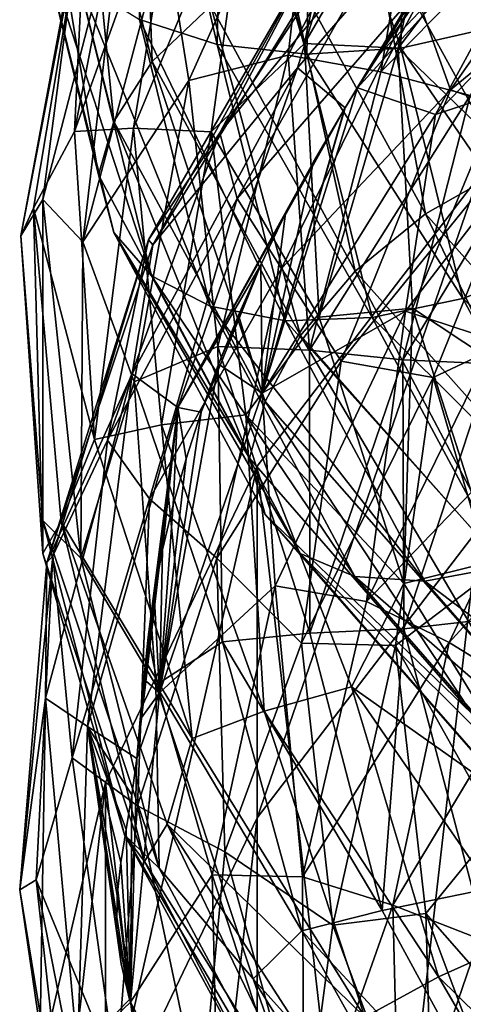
# Model space of a CAD drawing. Header units: metres. Extents: x -109 to 109, y -432 to 89.
# Tile 55 of 256: x -18.99 to -15.29, y -359.93 to -351.71. Entities that reach past the tile are written whole.
import ezdxf

# ---------------------------------------------------------------- set-up
doc = ezdxf.new("R2010")
doc.units = ezdxf.units.M
doc.layers.add('solid_506360_24502164', color=7, linetype='CONTINUOUS')

msp = doc.modelspace()

# ---------------------------------------------------------------- linework, layer by layer
at = {"layer": 'solid_506360_24502164'}
for points in [[(-17.986029, -349.240875, 902.001465), (-18.492762, -349.628967, 901.620483), (-17.885595, -352.056366, 904.063965)], [(-17.99128, -351.705841, 899.14093), (-17.945555, -349.264526, 896.770996), (-17.341105, -351.914246, 898.812317)], [(-17.3955, -351.591064, 904.389221), (-17.986029, -349.240875, 902.001465), (-17.885595, -352.056366, 904.063965)], [(-17.945555, -349.264526, 896.770996), (-17.297031, -349.562286, 896.526001), (-17.341105, -351.914246, 898.812317)], [(-18.492762, -349.628967, 901.620483), (-18.821243, -350.074524, 901.149109), (-18.203293, -352.555786, 903.624817)], [(-17.885595, -352.056366, 904.063965), (-18.492762, -349.628967, 901.620483), (-18.203293, -352.555786, 903.624817)], [(-17.341105, -351.914246, 898.812317), (-17.297031, -349.562286, 896.526001), (-16.59194, -351.993042, 898.624451)], [(-17.297031, -349.562286, 896.526001), (-16.549772, -349.747162, 896.431274), (-16.59194, -351.993042, 898.624451)], [(-16.613253, -351.903992, 895.174805), (-16.141872, -349.635712, 893.043091), (-17.072618, -350.277496, 893.4021)], [(-15.381553, -349.788666, 893.167542), (-16.141872, -349.635712, 893.043091), (-16.613253, -351.903992, 895.174805)], [(-15.559981, -349.698853, 886.945679), (-16.750061, -352.003113, 889.004517), (-16.499651, -349.806915, 887.561279)], [(-15.974084, -352.1427, 888.857849), (-16.750061, -352.003113, 889.004517), (-15.559981, -349.698853, 886.945679)], [(-14.798051, -349.946899, 886.886353), (-15.974084, -352.1427, 888.857849), (-15.559981, -349.698853, 886.945679)], [(-15.829363, -351.943298, 895.206482), (-15.381553, -349.788666, 893.167542), (-16.613253, -351.903992, 895.174805)], [(-16.59194, -351.993042, 898.624451), (-16.549772, -349.747162, 896.431274), (-15.809013, -351.945099, 898.583008)], [(-16.549772, -349.747162, 896.431274), (-15.768835, -349.812347, 896.484863), (-15.809013, -351.945099, 898.583008)], [(-15.829363, -351.943298, 895.206482), (-14.824292, -350.613068, 893.671997), (-15.381553, -349.788666, 893.167542)], [(-15.768835, -349.812347, 896.484863), (-15.020975, -349.752197, 896.68219), (-15.059249, -351.774689, 898.691406)], [(-16.499651, -349.806915, 887.561279), (-17.577309, -352.215607, 889.708252), (-17.774769, -350.966431, 889.310303)], [(-16.750061, -352.003113, 889.004517), (-17.577309, -352.215607, 889.708252), (-16.499651, -349.806915, 887.561279)], [(-14.687243, -349.810364, 880.002014), (-16.671871, -352.10968, 881.939758), (-16.364069, -351.118134, 881.967041)], [(-16.273827, -352.441833, 881.403687), (-16.671871, -352.10968, 881.939758), (-14.687243, -349.810364, 880.002014)], [(-16.171333, -352.276825, 881.283264), (-16.273827, -352.441833, 881.403687), (-14.687243, -349.810364, 880.002014)], [(-15.990303, -351.997345, 881.079651), (-16.171333, -352.276825, 881.283264), (-14.687243, -349.810364, 880.002014)], [(-15.670259, -351.535736, 880.744263), (-15.990303, -351.997345, 881.079651), (-14.687243, -349.810364, 880.002014)], [(-15.818936, -349.808075, 914.48468), (-15.988395, -350.286865, 913.915283), (-13.78648, -352.09906, 916.085388)], [(-13.608667, -351.590668, 916.640808), (-15.818936, -349.808075, 914.48468), (-13.78648, -352.09906, 916.085388)], [(-15.809013, -351.945099, 898.583008), (-15.768835, -349.812347, 896.484863), (-15.059249, -351.774689, 898.691406)], [(-14.114279, -350.252716, 887.124939), (-15.974084, -352.1427, 888.857849), (-14.798051, -349.946899, 886.886353)], [(-18.821243, -350.074524, 901.149109), (-18.942448, -350.499786, 900.586182), (-18.333073, -353.002319, 903.063354)], [(-18.203293, -352.555786, 903.624817), (-18.821243, -350.074524, 901.149109), (-18.333073, -353.002319, 903.063354)], [(-18.532835, -352.640656, 894.361572), (-18.039675, -350.084503, 892.019836), (-18.439623, -350.675385, 891.714172)], [(-17.637213, -350.141724, 892.777954), (-18.039675, -350.084503, 892.019836), (-18.532835, -352.640656, 894.361572)], [(-18.039274, -352.612488, 895.062073), (-17.637213, -350.141724, 892.777954), (-18.532835, -352.640656, 894.361572)], [(-17.072618, -350.277496, 893.4021), (-17.637213, -350.141724, 892.777954), (-18.039274, -352.612488, 895.062073)], [(-14.242609, -350.14444, 879.474426), (-16.171333, -352.276825, 881.283264), (-15.990303, -351.997345, 881.079651)], [(-14.242609, -350.14444, 879.474426), (-15.518972, -352.498413, 880.746582), (-16.171333, -352.276825, 881.283264)], [(-14.242609, -350.14444, 879.474426), (-15.990303, -351.997345, 881.079651), (-15.670259, -351.535736, 880.744263)], [(-15.394501, -352.291931, 885.97583), (-13.93295, -350.200439, 884.132751), (-15.682534, -351.481903, 885.051514)], [(-14.242609, -350.14444, 879.474426), (-13.535272, -350.428864, 878.978271), (-15.518972, -352.498413, 880.746582)], [(-13.284593, -350.554291, 884.400452), (-13.93295, -350.200439, 884.132751), (-15.394501, -352.291931, 885.97583)], [(-17.391216, -352.643616, 895.608887), (-17.072618, -350.277496, 893.4021), (-18.039274, -352.612488, 895.062073)], [(-16.613253, -351.903992, 895.174805), (-17.072618, -350.277496, 893.4021), (-17.391216, -352.643616, 895.608887)], [(-17.318819, -352.652008, 884.9328), (-15.763164, -350.27002, 882.892578), (-16.485878, -351.068512, 882.786133)], [(-15.842799, -350.842163, 884.039856), (-15.763164, -350.27002, 882.892578), (-17.318819, -352.652008, 884.9328)], [(-13.78648, -352.09906, 916.085388), (-15.988395, -350.286865, 913.915283), (-15.820654, -350.81131, 913.430542)], [(-14.114279, -350.252716, 887.124939), (-15.228832, -352.339417, 889.012207), (-15.974084, -352.1427, 888.857849)], [(-15.518972, -352.498413, 880.746582), (-13.535272, -350.428864, 878.978271), (-14.156947, -352.044617, 879.819397)], [(-18.333073, -353.002319, 903.063354), (-18.942448, -350.499786, 900.586182), (-18.823286, -350.984772, 900.092773)], [(-18.116173, -350.57373, 889.806152), (-18.798725, -353.209686, 892.166748), (-18.490747, -350.87442, 890.980713)], [(-18.463512, -353.562103, 891.624939), (-18.798725, -353.209686, 892.166748), (-18.116173, -350.57373, 889.806152)], [(-17.774769, -350.966431, 889.310303), (-18.463512, -353.562103, 891.624939), (-18.116173, -350.57373, 889.806152)], [(-15.829363, -351.943298, 895.206482), (-15.101902, -352.649963, 895.610229), (-14.824292, -350.613068, 893.671997)], [(-14.67416, -352.54184, 886.165466), (-13.284593, -350.554291, 884.400452), (-15.394501, -352.291931, 885.97583)], [(-18.439623, -350.675385, 891.714172), (-18.490747, -350.87442, 890.980713), (-18.982368, -353.513672, 893.359253)], [(-18.87495, -353.282379, 894.082214), (-18.439623, -350.675385, 891.714172), (-18.982368, -353.513672, 893.359253)], [(-18.532835, -352.640656, 894.361572), (-18.439623, -350.675385, 891.714172), (-18.87495, -353.282379, 894.082214)], [(-15.283202, -350.767487, 904.442078), (-16.040422, -350.923248, 904.581177), (-14.927444, -352.94812, 906.705688)], [(-18.798725, -353.209686, 892.166748), (-18.982368, -353.513672, 893.359253), (-18.490747, -350.87442, 890.980713)], [(-17.175991, -353.200684, 886.074402), (-15.842799, -350.842163, 884.039856), (-17.318819, -352.652008, 884.9328)], [(-15.682534, -351.481903, 885.051514), (-15.842799, -350.842163, 884.039856), (-17.175991, -353.200684, 886.074402)], [(-15.820654, -350.81131, 913.430542), (-15.546045, -351.144684, 912.81488), (-13.373905, -352.914337, 914.919739)], [(-13.610145, -352.609009, 915.574463), (-15.820654, -350.81131, 913.430542), (-13.373905, -352.914337, 914.919739)], [(-13.78648, -352.09906, 916.085388), (-15.820654, -350.81131, 913.430542), (-13.610145, -352.609009, 915.574463)], [(-16.040422, -350.923248, 904.581177), (-16.765572, -351.202728, 904.566956), (-15.602279, -353.328461, 906.777405)], [(-14.927444, -352.94812, 906.705688), (-16.040422, -350.923248, 904.581177), (-15.602279, -353.328461, 906.777405)], [(-18.823286, -350.984772, 900.092773), (-18.496561, -351.38562, 899.581909), (-17.889269, -353.845978, 901.993225)], [(-18.205269, -353.483398, 902.551514), (-18.823286, -350.984772, 900.092773), (-17.889269, -353.845978, 901.993225)], [(-18.333073, -353.002319, 903.063354), (-18.823286, -350.984772, 900.092773), (-18.205269, -353.483398, 902.551514)], [(-17.577309, -352.215607, 889.708252), (-18.463512, -353.562103, 891.624939), (-17.774769, -350.966431, 889.310303)], [(-17.915087, -353.546112, 884.88562), (-16.485878, -351.068512, 882.786133), (-17.87759, -353.587799, 884.045166)], [(-17.318819, -352.652008, 884.9328), (-16.485878, -351.068512, 882.786133), (-17.915087, -353.546112, 884.88562)], [(-16.485878, -351.068512, 882.786133), (-16.364069, -351.118134, 881.967041), (-17.87759, -353.587799, 884.045166)], [(-16.671871, -352.10968, 881.939758), (-17.87759, -353.587799, 884.045166), (-16.364069, -351.118134, 881.967041)], [(-16.765572, -351.202728, 904.566956), (-17.3955, -351.591064, 904.389221), (-16.188499, -353.806976, 906.671753)], [(-15.602279, -353.328461, 906.777405), (-16.765572, -351.202728, 904.566956), (-16.188499, -353.806976, 906.671753)], [(-15.546045, -351.144684, 912.81488), (-15.121367, -351.329376, 912.212097), (-13.008563, -353.050507, 914.260925)], [(-13.373905, -352.914337, 914.919739), (-15.546045, -351.144684, 912.81488), (-13.008563, -353.050507, 914.260925)], [(-18.496561, -351.38562, 899.581909), (-17.99128, -351.705841, 899.14093), (-17.400579, -354.101105, 901.484802)], [(-17.889269, -353.845978, 901.993225), (-18.496561, -351.38562, 899.581909), (-17.400579, -354.101105, 901.484802)], [(-16.805023, -353.784668, 887.052795), (-15.682534, -351.481903, 885.051514), (-17.175991, -353.200684, 886.074402)], [(-15.394501, -352.291931, 885.97583), (-15.682534, -351.481903, 885.051514), (-16.805023, -353.784668, 887.052795)], [(-17.3955, -351.591064, 904.389221), (-17.885595, -352.056366, 904.063965), (-16.644588, -354.34549, 906.399536)], [(-16.188499, -353.806976, 906.671753), (-17.3955, -351.591064, 904.389221), (-16.644588, -354.34549, 906.399536)], [(-17.99128, -351.705841, 899.14093), (-17.341105, -351.914246, 898.812317), (-16.771749, -354.22171, 901.073669)], [(-17.400579, -354.101105, 901.484802), (-17.99128, -351.705841, 899.14093), (-16.771749, -354.22171, 901.073669)], [(-15.809013, -351.945099, 898.583008), (-15.059249, -351.774689, 898.691406), (-14.564814, -353.758362, 900.679077)], [(-16.490803, -354.193268, 897.332458), (-16.613253, -351.903992, 895.174805), (-17.391216, -352.643616, 895.608887)], [(-17.341105, -351.914246, 898.812317), (-16.59194, -351.993042, 898.624451), (-16.047182, -354.19632, 900.793823)], [(-16.771749, -354.22171, 901.073669), (-17.341105, -351.914246, 898.812317), (-16.047182, -354.19632, 900.793823)], [(-15.829363, -351.943298, 895.206482), (-16.613253, -351.903992, 895.174805), (-16.490803, -354.193268, 897.332458)], [(-15.711467, -354.117767, 897.27002), (-15.829363, -351.943298, 895.206482), (-16.490803, -354.193268, 897.332458)], [(-15.711467, -354.117767, 897.27002), (-15.101902, -352.649963, 895.610229), (-15.829363, -351.943298, 895.206482)], [(-16.750061, -352.003113, 889.004517), (-17.337288, -354.436707, 891.172729), (-17.577309, -352.215607, 889.708252)], [(-16.572052, -354.468353, 890.938538), (-17.337288, -354.436707, 891.172729), (-16.750061, -352.003113, 889.004517)], [(-15.974084, -352.1427, 888.857849), (-16.572052, -354.468353, 890.938538), (-16.750061, -352.003113, 889.004517)], [(-16.59194, -351.993042, 898.624451), (-15.809013, -351.945099, 898.583008), (-15.289962, -354.03717, 900.65863)], [(-16.047182, -354.19632, 900.793823), (-16.59194, -351.993042, 898.624451), (-15.289962, -354.03717, 900.65863)], [(-15.289962, -354.03717, 900.65863), (-15.809013, -351.945099, 898.583008), (-14.564814, -353.758362, 900.679077)], [(-17.885595, -352.056366, 904.063965), (-18.203293, -352.555786, 903.624817), (-16.940241, -354.895996, 905.99115)], [(-16.644588, -354.34549, 906.399536), (-17.885595, -352.056366, 904.063965), (-16.940241, -354.895996, 905.99115)], [(-15.769916, -354.140991, 881.602356), (-14.156947, -352.044617, 879.819397), (-15.022067, -354.386749, 881.516785)], [(-15.518972, -352.498413, 880.746582), (-14.156947, -352.044617, 879.819397), (-15.769916, -354.140991, 881.602356)], [(-16.671871, -352.10968, 881.939758), (-18.050846, -354.665131, 884.073486), (-17.87759, -353.587799, 884.045166)], [(-17.670021, -354.946747, 883.487305), (-18.050846, -354.665131, 884.073486), (-16.671871, -352.10968, 881.939758)], [(-16.273827, -352.441833, 881.403687), (-17.670021, -354.946747, 883.487305), (-16.671871, -352.10968, 881.939758)], [(-15.228832, -352.339417, 889.012207), (-16.572052, -354.468353, 890.938538), (-15.974084, -352.1427, 888.857849)], [(-17.577309, -352.215607, 889.708252), (-18.035179, -354.733673, 891.949707), (-18.463512, -353.562103, 891.624939)], [(-17.337288, -354.436707, 891.172729), (-18.035179, -354.733673, 891.949707), (-17.577309, -352.215607, 889.708252)], [(-16.96464, -354.827759, 882.703613), (-16.273827, -352.441833, 881.403687), (-16.171333, -352.276825, 881.283264)], [(-16.96464, -354.827759, 882.703613), (-16.171333, -352.276825, 881.283264), (-15.518972, -352.498413, 880.746582)], [(-16.305922, -354.55954, 887.960144), (-15.394501, -352.291931, 885.97583), (-16.805023, -353.784668, 887.052795)], [(-15.228832, -352.339417, 889.012207), (-15.792796, -354.548859, 891.002747), (-16.572052, -354.468353, 890.938538)], [(-14.67416, -352.54184, 886.165466), (-15.394501, -352.291931, 885.97583), (-16.305922, -354.55954, 887.960144)], [(-14.5436, -352.486481, 889.376465), (-15.792796, -354.548859, 891.002747), (-15.228832, -352.339417, 889.012207)], [(-16.537891, -352.893005, 881.733215), (-17.670021, -354.946747, 883.487305), (-16.273827, -352.441833, 881.403687)], [(-16.96464, -354.827759, 882.703613), (-16.278915, -352.450165, 881.409729), (-16.273827, -352.441833, 881.403687)], [(-16.96464, -354.827759, 882.703613), (-16.537891, -352.893005, 881.733215), (-16.278915, -352.450165, 881.409729)], [(-16.96464, -354.827759, 882.703613), (-15.518972, -352.498413, 880.746582), (-15.769916, -354.140991, 881.602356)], [(-16.537891, -352.893005, 881.733215), (-16.273827, -352.441833, 881.403687), (-16.278915, -352.450165, 881.409729)], [(-14.5436, -352.486481, 889.376465), (-15.055226, -354.582275, 891.282104), (-15.792796, -354.548859, 891.002747)], [(-18.203293, -352.555786, 903.624817), (-18.333073, -353.002319, 903.063354), (-17.073021, -355.370087, 905.438171)], [(-16.940241, -354.895996, 905.99115), (-18.203293, -352.555786, 903.624817), (-17.073021, -355.370087, 905.438171)], [(-15.539458, -354.696716, 888.064636), (-14.67416, -352.54184, 886.165466), (-16.305922, -354.55954, 887.960144)], [(-15.539458, -354.696716, 888.064636), (-14.58972, -354.246948, 887.398193), (-14.67416, -352.54184, 886.165466)], [(-18.366114, -355.215881, 896.728394), (-18.532835, -352.640656, 894.361572), (-18.87495, -353.282379, 894.082214)], [(-18.039274, -352.612488, 895.062073), (-18.532835, -352.640656, 894.361572), (-18.366114, -355.215881, 896.728394)], [(-17.805359, -355.09082, 897.361755), (-18.039274, -352.612488, 895.062073), (-18.366114, -355.215881, 896.728394)], [(-18.258642, -355.21936, 887.120483), (-17.318819, -352.652008, 884.9328), (-17.915087, -353.546112, 884.88562)], [(-17.175991, -353.200684, 886.074402), (-17.318819, -352.652008, 884.9328), (-18.258642, -355.21936, 887.120483)], [(-17.391216, -352.643616, 895.608887), (-18.039274, -352.612488, 895.062073), (-17.805359, -355.09082, 897.361755)], [(-17.10257, -355.007477, 897.822754), (-17.391216, -352.643616, 895.608887), (-17.805359, -355.09082, 897.361755)], [(-16.490803, -354.193268, 897.332458), (-17.391216, -352.643616, 895.608887), (-17.10257, -355.007477, 897.822754)], [(-15.711467, -354.117767, 897.27002), (-14.852119, -354.684998, 897.554749), (-15.101902, -352.649963, 895.610229)], [(-16.537891, -352.893005, 881.733215), (-16.770212, -353.327026, 882.050598), (-17.670021, -354.946747, 883.487305)], [(-16.96464, -354.827759, 882.703613), (-16.770212, -353.327026, 882.050598), (-16.537891, -352.893005, 881.733215)], [(-17.073021, -355.370087, 905.438171), (-18.333073, -353.002319, 903.063354), (-18.205269, -353.483398, 902.551514)], [(-14.927444, -352.94812, 906.705688), (-15.602279, -353.328461, 906.777405), (-13.889713, -355.245392, 908.81488)], [(-15.162851, -353.024567, 876.89386), (-17.008738, -355.436401, 878.646118), (-15.162851, -371.551971, 890.354797)], [(-17.008738, -358.375336, 874.601074), (-17.008738, -355.436401, 878.646118), (-15.162851, -353.024567, 876.89386)], [(-17.008738, -358.375336, 874.601074), (-15.162851, -353.024567, 876.89386), (-15.162851, -355.963501, 872.848755)], [(-18.798725, -353.209686, 892.166748), (-18.798134, -355.891388, 894.573608), (-18.982368, -353.513672, 893.359253)], [(-18.479956, -356.205536, 893.986938), (-18.798134, -355.891388, 894.573608), (-18.798725, -353.209686, 892.166748)], [(-18.463512, -353.562103, 891.624939), (-18.479956, -356.205536, 893.986938), (-18.798725, -353.209686, 892.166748)], [(-17.906296, -355.710358, 888.231445), (-17.175991, -353.200684, 886.074402), (-18.258642, -355.21936, 887.120483)], [(-16.805023, -353.784668, 887.052795), (-17.175991, -353.200684, 886.074402), (-17.906296, -355.710358, 888.231445)], [(-18.87495, -353.282379, 894.082214), (-18.982368, -353.513672, 893.359253), (-18.7983, -356.167023, 895.758606)], [(-18.643625, -355.899445, 896.46814), (-18.87495, -353.282379, 894.082214), (-18.7983, -356.167023, 895.758606)], [(-18.366114, -355.215881, 896.728394), (-18.87495, -353.282379, 894.082214), (-18.643625, -355.899445, 896.46814)], [(-16.770212, -353.327026, 882.050598), (-16.978437, -353.753632, 882.36261), (-17.670021, -354.946747, 883.487305)], [(-16.96464, -354.827759, 882.703613), (-16.978437, -353.753632, 882.36261), (-16.770212, -353.327026, 882.050598)], [(-15.602279, -353.328461, 906.777405), (-16.188499, -353.806976, 906.671753), (-14.411588, -355.805969, 908.775208)], [(-13.889713, -355.245392, 908.81488), (-15.602279, -353.328461, 906.777405), (-14.411588, -355.805969, 908.775208)], [(-18.205269, -353.483398, 902.551514), (-17.889269, -353.845978, 901.993225), (-16.648006, -356.166595, 904.298462)], [(-16.942081, -355.84021, 904.901855), (-18.205269, -353.483398, 902.551514), (-16.648006, -356.166595, 904.298462)], [(-17.073021, -355.370087, 905.438171), (-18.205269, -353.483398, 902.551514), (-16.942081, -355.84021, 904.901855)], [(-18.798134, -355.891388, 894.573608), (-18.7983, -356.167023, 895.758606), (-18.982368, -353.513672, 893.359253)], [(-17.915087, -353.546112, 884.88562), (-17.87759, -353.587799, 884.045166), (-18.764603, -356.242371, 886.269409)], [(-18.713982, -356.18808, 887.116394), (-17.915087, -353.546112, 884.88562), (-18.764603, -356.242371, 886.269409)], [(-18.050846, -354.665131, 884.073486), (-18.764603, -356.242371, 886.269409), (-17.87759, -353.587799, 884.045166)], [(-18.258642, -355.21936, 887.120483), (-17.915087, -353.546112, 884.88562), (-18.713982, -356.18808, 887.116394)], [(-18.035179, -354.733673, 891.949707), (-18.479956, -356.205536, 893.986938), (-18.463512, -353.562103, 891.624939)], [(-16.978437, -353.753632, 882.36261), (-17.475361, -354.985931, 883.265808), (-17.670021, -354.946747, 883.487305)], [(-16.978437, -353.753632, 882.36261), (-17.33003, -354.585358, 882.971497), (-17.475361, -354.985931, 883.265808)], [(-16.978437, -353.753632, 882.36261), (-17.164698, -354.174194, 882.670105), (-17.33003, -354.585358, 882.971497)], [(-16.96464, -354.827759, 882.703613), (-17.164698, -354.174194, 882.670105), (-16.978437, -353.753632, 882.36261)], [(-17.344479, -356.207214, 889.153076), (-16.805023, -353.784668, 887.052795), (-17.906296, -355.710358, 888.231445)], [(-16.305922, -354.55954, 887.960144), (-16.805023, -353.784668, 887.052795), (-17.344479, -356.207214, 889.153076)], [(-16.188499, -353.806976, 906.671753), (-16.644588, -354.34549, 906.399536), (-14.817616, -356.411102, 908.551636)], [(-14.411588, -355.805969, 908.775208), (-16.188499, -353.806976, 906.671753), (-14.817616, -356.411102, 908.551636)], [(-15.289962, -354.03717, 900.65863), (-14.564814, -353.758362, 900.679077), (-13.554222, -355.627594, 902.581238)], [(-17.889269, -353.845978, 901.993225), (-17.400579, -354.101105, 901.484802), (-16.193226, -356.360138, 903.726013)], [(-16.648006, -356.166595, 904.298462), (-17.889269, -353.845978, 901.993225), (-16.193226, -356.360138, 903.726013)], [(-16.047182, -354.19632, 900.793823), (-15.289962, -354.03717, 900.65863), (-14.229055, -356.009094, 902.64447)], [(-14.229055, -356.009094, 902.64447), (-15.289962, -354.03717, 900.65863), (-13.554222, -355.627594, 902.581238)], [(-17.400579, -354.101105, 901.484802), (-16.771749, -354.22171, 901.073669), (-15.608027, -356.397644, 903.236328)], [(-16.193226, -356.360138, 903.726013), (-17.400579, -354.101105, 901.484802), (-15.608027, -356.397644, 903.236328)], [(-16.96464, -354.827759, 882.703613), (-15.769916, -354.140991, 881.602356), (-16.857864, -356.437622, 883.530823)], [(-16.857864, -356.437622, 883.530823), (-15.769916, -354.140991, 881.602356), (-16.094376, -356.568665, 883.361572)], [(-15.711467, -354.117767, 897.27002), (-16.490803, -354.193268, 897.332458), (-15.78243, -356.417572, 899.445557)], [(-15.769916, -354.140991, 881.602356), (-15.022067, -354.386749, 881.516785), (-16.094376, -356.568665, 883.361572)], [(-15.035455, -356.230164, 899.290894), (-15.711467, -354.117767, 897.27002), (-15.78243, -356.417572, 899.445557)], [(-15.035455, -356.230164, 899.290894), (-14.852119, -354.684998, 897.554749), (-15.711467, -354.117767, 897.27002)], [(-16.96464, -354.827759, 882.703613), (-17.33003, -354.585358, 882.971497), (-17.164698, -354.174194, 882.670105)], [(-15.78243, -356.417572, 899.445557), (-16.490803, -354.193268, 897.332458), (-17.10257, -355.007477, 897.822754)], [(-16.771749, -354.22171, 901.073669), (-16.047182, -354.19632, 900.793823), (-14.933736, -356.273529, 902.868958)], [(-15.608027, -356.397644, 903.236328), (-16.771749, -354.22171, 901.073669), (-14.933736, -356.273529, 902.868958)], [(-14.933736, -356.273529, 902.868958), (-16.047182, -354.19632, 900.793823), (-14.229055, -356.009094, 902.64447)], [(-15.539458, -354.696716, 888.064636), (-15.06044, -356.333435, 889.244385), (-14.58972, -354.246948, 887.398193)], [(-16.644588, -354.34549, 906.399536), (-16.940241, -354.895996, 905.99115), (-15.080817, -357.008148, 908.171448)], [(-14.817616, -356.411102, 908.551636), (-16.644588, -354.34549, 906.399536), (-15.080817, -357.008148, 908.171448)], [(-16.094376, -356.568665, 883.361572), (-15.022067, -354.386749, 881.516785), (-14.419679, -354.821808, 881.836365)], [(-17.337288, -354.436707, 891.172729), (-17.297585, -356.906708, 893.378418), (-18.035179, -354.733673, 891.949707)], [(-16.568066, -356.834167, 893.059204), (-17.297585, -356.906708, 893.378418), (-17.337288, -354.436707, 891.172729)], [(-16.572052, -354.468353, 890.938538), (-16.568066, -356.834167, 893.059204), (-17.337288, -354.436707, 891.172729)], [(-15.792796, -354.548859, 891.002747), (-16.568066, -356.834167, 893.059204), (-16.572052, -354.468353, 890.938538)], [(-16.638178, -356.916443, 890.020508), (-16.305922, -354.55954, 887.960144), (-17.344479, -356.207214, 889.153076)], [(-15.539458, -354.696716, 888.064636), (-16.305922, -354.55954, 887.960144), (-16.638178, -356.916443, 890.020508)], [(-15.792796, -354.548859, 891.002747), (-15.783541, -356.795685, 893.030701), (-16.568066, -356.834167, 893.059204)], [(-15.055226, -354.582275, 891.282104), (-15.783541, -356.795685, 893.030701), (-15.792796, -354.548859, 891.002747)], [(-17.82423, -357.330841, 884.786926), (-17.475361, -354.985931, 883.265808), (-17.33003, -354.585358, 882.971497)], [(-17.82423, -357.330841, 884.786926), (-17.33003, -354.585358, 882.971497), (-16.96464, -354.827759, 882.703613)], [(-15.055226, -354.582275, 891.282104), (-15.022318, -356.709839, 893.220459), (-15.783541, -356.795685, 893.030701)], [(-18.050846, -354.665131, 884.073486), (-18.775726, -357.377747, 886.331726), (-18.764603, -356.242371, 886.269409)], [(-18.424892, -357.613281, 885.697693), (-18.775726, -357.377747, 886.331726), (-18.050846, -354.665131, 884.073486)], [(-18.035179, -354.733673, 891.949707), (-17.852646, -357.267487, 894.212769), (-18.479956, -356.205536, 893.986938)], [(-17.670021, -354.946747, 883.487305), (-18.424892, -357.613281, 885.697693), (-18.050846, -354.665131, 884.073486)], [(-17.297585, -356.906708, 893.378418), (-17.852646, -357.267487, 894.212769), (-18.035179, -354.733673, 891.949707)], [(-15.852908, -356.936188, 890.03595), (-15.539458, -354.696716, 888.064636), (-16.638178, -356.916443, 890.020508)], [(-15.852908, -356.936188, 890.03595), (-15.06044, -356.333435, 889.244385), (-15.539458, -354.696716, 888.064636)], [(-16.094376, -356.568665, 883.361572), (-14.419679, -354.821808, 881.836365), (-15.404766, -356.909973, 883.613281)], [(-15.404766, -356.909973, 883.613281), (-14.419679, -354.821808, 881.836365), (-13.9265, -355.287933, 882.432739)], [(-17.82423, -357.330841, 884.786926), (-16.96464, -354.827759, 882.703613), (-16.857864, -356.437622, 883.530823)], [(-16.940241, -354.895996, 905.99115), (-17.073021, -355.370087, 905.438171), (-15.212338, -357.508545, 907.627197)], [(-15.080817, -357.008148, 908.171448), (-16.940241, -354.895996, 905.99115), (-15.212338, -357.508545, 907.627197)], [(-18.013386, -357.8797, 885.329529), (-18.424892, -357.613281, 885.697693), (-17.670021, -354.946747, 883.487305)], [(-17.98354, -357.555634, 885.08905), (-18.013386, -357.8797, 885.329529), (-17.670021, -354.946747, 883.487305)], [(-17.953892, -357.217712, 884.850952), (-17.98354, -357.555634, 885.08905), (-17.670021, -354.946747, 883.487305)], [(-17.917665, -356.867218, 884.610413), (-17.953892, -357.217712, 884.850952), (-17.670021, -354.946747, 883.487305)], [(-17.868286, -356.505951, 884.362732), (-17.917665, -356.867218, 884.610413), (-17.670021, -354.946747, 883.487305)], [(-17.799461, -356.136261, 884.103271), (-17.868286, -356.505951, 884.362732), (-17.670021, -354.946747, 883.487305)], [(-17.82423, -357.330841, 884.786926), (-17.601629, -355.377167, 883.552673), (-17.475361, -354.985931, 883.265808)], [(-17.70952, -355.760193, 883.831848), (-17.799461, -356.136261, 884.103271), (-17.670021, -354.946747, 883.487305)], [(-17.601629, -355.377167, 883.552673), (-17.70952, -355.760193, 883.831848), (-17.670021, -354.946747, 883.487305)], [(-17.475361, -354.985931, 883.265808), (-17.601629, -355.377167, 883.552673), (-17.670021, -354.946747, 883.487305)], [(-17.10257, -355.007477, 897.822754), (-17.805359, -355.09082, 897.361755), (-16.948153, -357.485168, 899.602173)], [(-16.220844, -357.282257, 899.972473), (-17.10257, -355.007477, 897.822754), (-16.948153, -357.485168, 899.602173)], [(-15.78243, -356.417572, 899.445557), (-17.10257, -355.007477, 897.822754), (-16.220844, -357.282257, 899.972473)], [(-17.805359, -355.09082, 897.361755), (-18.366114, -355.215881, 896.728394), (-17.549673, -357.714355, 899.042664)], [(-16.948153, -357.485168, 899.602173), (-17.805359, -355.09082, 897.361755), (-17.549673, -357.714355, 899.042664)], [(-18.552126, -357.874878, 889.383667), (-18.258642, -355.21936, 887.120483), (-18.713982, -356.18808, 887.116394)], [(-17.549673, -357.714355, 899.042664), (-18.366114, -355.215881, 896.728394), (-18.643625, -355.899445, 896.46814)], [(-17.906296, -355.710358, 888.231445), (-18.258642, -355.21936, 887.120483), (-18.552126, -357.874878, 889.383667)], [(-15.404766, -356.909973, 883.613281), (-13.9265, -355.287933, 882.432739), (-14.787318, -357.292572, 884.148804)], [(-17.82423, -357.330841, 884.786926), (-17.70952, -355.760193, 883.831848), (-17.601629, -355.377167, 883.552673)], [(-15.212338, -357.508545, 907.627197), (-17.073021, -355.370087, 905.438171), (-16.942081, -355.84021, 904.901855)], [(-17.008738, -355.436401, 878.646118), (-18.275421, -358.081665, 880.568054), (-17.008738, -369.140137, 888.602478)], [(-18.275421, -361.020599, 876.522949), (-18.275421, -358.081665, 880.568054), (-17.008738, -355.436401, 878.646118)], [(-18.275421, -361.020599, 876.522949), (-17.008738, -355.436401, 878.646118), (-17.008738, -358.375336, 874.601074)], [(-17.008738, -355.436401, 878.646118), (-17.008738, -369.140137, 888.602478), (-15.162851, -371.551971, 890.354797)], [(-18.007431, -358.277557, 890.440979), (-17.906296, -355.710358, 888.231445), (-18.552126, -357.874878, 889.383667)], [(-17.344479, -356.207214, 889.153076), (-17.906296, -355.710358, 888.231445), (-18.007431, -358.277557, 890.440979)], [(-17.82423, -357.330841, 884.786926), (-17.799461, -356.136261, 884.103271), (-17.70952, -355.760193, 883.831848)], [(-18.798134, -355.891388, 894.573608), (-18.116354, -358.517426, 896.946228), (-18.7983, -356.167023, 895.758606)], [(-17.825092, -358.796478, 896.317322), (-18.116354, -358.517426, 896.946228), (-18.798134, -355.891388, 894.573608)], [(-18.479956, -356.205536, 893.986938), (-17.825092, -358.796478, 896.317322), (-18.798134, -355.891388, 894.573608)], [(-16.942081, -355.84021, 904.901855), (-16.648006, -356.166595, 904.298462), (-14.82066, -358.26123, 906.423157)], [(-15.082454, -357.967651, 907.067688), (-16.942081, -355.84021, 904.901855), (-14.82066, -358.26123, 906.423157)], [(-15.212338, -357.508545, 907.627197), (-16.942081, -355.84021, 904.901855), (-15.082454, -357.967651, 907.067688)], [(-18.643625, -355.899445, 896.46814), (-18.7983, -356.167023, 895.758606), (-17.949425, -358.742218, 898.10553)], [(-17.758444, -358.430054, 898.794006), (-18.643625, -355.899445, 896.46814), (-17.949425, -358.742218, 898.10553)], [(-17.549673, -357.714355, 899.042664), (-18.643625, -355.899445, 896.46814), (-17.758444, -358.430054, 898.794006)], [(-17.008738, -372.079071, 884.557373), (-17.008738, -358.375336, 874.601074), (-15.162851, -355.963501, 872.848755)], [(-15.162851, -374.490906, 886.309692), (-17.008738, -372.079071, 884.557373), (-15.162851, -355.963501, 872.848755)], [(-17.82423, -357.330841, 884.786926), (-17.868286, -356.505951, 884.362732), (-17.799461, -356.136261, 884.103271)], [(-18.713982, -356.18808, 887.116394), (-18.764603, -356.242371, 886.269409), (-18.990534, -358.979156, 888.56427)], [(-18.854473, -358.895844, 889.40564), (-18.713982, -356.18808, 887.116394), (-18.990534, -358.979156, 888.56427)], [(-18.552126, -357.874878, 889.383667), (-18.713982, -356.18808, 887.116394), (-18.854473, -358.895844, 889.40564)], [(-18.116354, -358.517426, 896.946228), (-17.949425, -358.742218, 898.10553), (-18.7983, -356.167023, 895.758606)], [(-17.852646, -357.267487, 894.212769), (-17.825092, -358.796478, 896.317322), (-18.479956, -356.205536, 893.986938)], [(-17.278736, -358.660614, 891.2854), (-17.344479, -356.207214, 889.153076), (-18.007431, -358.277557, 890.440979)], [(-16.638178, -356.916443, 890.020508), (-17.344479, -356.207214, 889.153076), (-17.278736, -358.660614, 891.2854)], [(-16.648006, -356.166595, 904.298462), (-16.193226, -356.360138, 903.726013), (-14.415795, -358.398834, 905.792175)], [(-14.82066, -358.26123, 906.423157), (-16.648006, -356.166595, 904.298462), (-14.415795, -358.398834, 905.792175)], [(-18.775726, -357.377747, 886.331726), (-18.990534, -358.979156, 888.56427), (-18.764603, -356.242371, 886.269409)], [(-15.035455, -356.230164, 899.290894), (-15.78243, -356.417572, 899.445557), (-14.510298, -358.491943, 901.443665)], [(-15.608027, -356.397644, 903.236328), (-14.933736, -356.273529, 902.868958), (-13.294553, -358.147003, 904.783386)], [(-16.193226, -356.360138, 903.726013), (-15.608027, -356.397644, 903.236328), (-13.894832, -358.360809, 905.230713)], [(-14.415795, -358.398834, 905.792175), (-16.193226, -356.360138, 903.726013), (-13.894832, -358.360809, 905.230713)], [(-15.852908, -356.936188, 890.03595), (-15.005596, -358.447021, 891.118652), (-15.06044, -356.333435, 889.244385)], [(-17.82423, -357.330841, 884.786926), (-16.857864, -356.437622, 883.530823), (-17.382675, -358.853943, 885.546204)], [(-17.382675, -358.853943, 885.546204), (-16.857864, -356.437622, 883.530823), (-16.630535, -358.86969, 885.292908)], [(-16.857864, -356.437622, 883.530823), (-16.094376, -356.568665, 883.361572), (-16.630535, -358.86969, 885.292908)], [(-14.510298, -358.491943, 901.443665), (-15.78243, -356.417572, 899.445557), (-16.220844, -357.282257, 899.972473)], [(-13.894832, -358.360809, 905.230713), (-15.608027, -356.397644, 903.236328), (-13.294553, -358.147003, 904.783386)], [(-17.82423, -357.330841, 884.786926), (-17.917665, -356.867218, 884.610413), (-17.868286, -356.505951, 884.362732)], [(-16.630535, -358.86969, 885.292908), (-16.094376, -356.568665, 883.361572), (-15.404766, -356.909973, 883.613281)], [(-15.022318, -356.709839, 893.220459), (-15.203184, -358.994263, 895.029297), (-15.783541, -356.795685, 893.030701)], [(-15.783541, -356.795685, 893.030701), (-15.964036, -359.150085, 895.149719), (-16.568066, -356.834167, 893.059204)], [(-15.783541, -356.795685, 893.030701), (-15.203184, -358.994263, 895.029297), (-15.964036, -359.150085, 895.149719)], [(-17.82423, -357.330841, 884.786926), (-17.953892, -357.217712, 884.850952), (-17.917665, -356.867218, 884.610413)], [(-16.568066, -356.834167, 893.059204), (-15.964036, -359.150085, 895.149719), (-17.297585, -356.906708, 893.378418)], [(-17.297585, -356.906708, 893.378418), (-16.63485, -359.319733, 895.548645), (-17.852646, -357.267487, 894.212769)], [(-15.964036, -359.150085, 895.149719), (-16.63485, -359.319733, 895.548645), (-17.297585, -356.906708, 893.378418)], [(-16.375572, -359.274414, 892.090271), (-16.638178, -356.916443, 890.020508), (-17.278736, -358.660614, 891.2854)], [(-15.852908, -356.936188, 890.03595), (-16.638178, -356.916443, 890.020508), (-16.375572, -359.274414, 892.090271)], [(-16.630535, -358.86969, 885.292908), (-15.404766, -356.909973, 883.613281), (-15.875473, -359.10614, 885.468628)], [(-15.599692, -359.176208, 892.015808), (-15.852908, -356.936188, 890.03595), (-16.375572, -359.274414, 892.090271)], [(-15.875473, -359.10614, 885.468628), (-15.404766, -356.909973, 883.613281), (-14.787318, -357.292572, 884.148804)], [(-15.599692, -359.176208, 892.015808), (-15.005596, -358.447021, 891.118652), (-15.852908, -356.936188, 890.03595)], [(-17.82423, -357.330841, 884.786926), (-17.98354, -357.555634, 885.08905), (-17.953892, -357.217712, 884.850952)], [(-17.852646, -357.267487, 894.212769), (-17.040447, -359.723114, 896.423706), (-17.825092, -358.796478, 896.317322)], [(-16.63485, -359.319733, 895.548645), (-17.040447, -359.723114, 896.423706), (-17.852646, -357.267487, 894.212769)], [(-16.220844, -357.282257, 899.972473), (-16.948153, -357.485168, 899.602173), (-15.493544, -359.705872, 901.709412)], [(-14.772579, -359.383423, 901.988098), (-16.220844, -357.282257, 899.972473), (-15.493544, -359.705872, 901.709412)], [(-14.510298, -358.491943, 901.443665), (-16.220844, -357.282257, 899.972473), (-14.772579, -359.383423, 901.988098)], [(-15.875473, -359.10614, 885.468628), (-14.787318, -357.292572, 884.148804), (-15.154636, -359.388397, 885.931152)], [(-17.82423, -357.330841, 884.786926), (-18.066444, -359.917419, 886.931763), (-18.013386, -357.8797, 885.329529)], [(-17.82423, -357.330841, 884.786926), (-17.382675, -358.853943, 885.546204), (-18.066444, -359.917419, 886.931763)], [(-17.82423, -357.330841, 884.786926), (-18.013386, -357.8797, 885.329529), (-17.98354, -357.555634, 885.08905)], [(-18.775726, -357.377747, 886.331726), (-18.818617, -360.145111, 888.639954), (-18.990534, -358.979156, 888.56427)], [(-18.508717, -360.340393, 887.961853), (-18.818617, -360.145111, 888.639954), (-18.775726, -357.377747, 886.331726)], [(-18.424892, -357.613281, 885.697693), (-18.508717, -360.340393, 887.961853), (-18.775726, -357.377747, 886.331726)], [(-16.948153, -357.485168, 899.602173), (-17.549673, -357.714355, 899.042664), (-16.108706, -360.041687, 901.226929)], [(-15.493544, -359.705872, 901.709412), (-16.948153, -357.485168, 899.602173), (-16.108706, -360.041687, 901.226929)], [(-18.073324, -359.893646, 886.918823), (-18.508717, -360.340393, 887.961853), (-18.424892, -357.613281, 885.697693)], [(-18.144386, -359.597595, 886.748169), (-18.073324, -359.893646, 886.918823), (-18.424892, -357.613281, 885.697693)], [(-18.179972, -359.306763, 886.552246), (-18.144386, -359.597595, 886.748169), (-18.424892, -357.613281, 885.697693)], [(-18.177055, -359.026154, 886.328308), (-18.179972, -359.306763, 886.552246), (-18.424892, -357.613281, 885.697693)], [(-18.146906, -358.75061, 886.085205), (-18.177055, -359.026154, 886.328308), (-18.424892, -357.613281, 885.697693)], [(-18.101492, -358.472992, 885.832153), (-18.146906, -358.75061, 886.085205), (-18.424892, -357.613281, 885.697693)], [(-18.052925, -358.185486, 885.577759), (-18.101492, -358.472992, 885.832153), (-18.424892, -357.613281, 885.697693)], [(-18.013386, -357.8797, 885.329529), (-18.052925, -358.185486, 885.577759), (-18.424892, -357.613281, 885.697693)], [(-16.108706, -360.041687, 901.226929), (-17.549673, -357.714355, 899.042664), (-17.758444, -358.430054, 898.794006)], [(-18.185375, -360.520386, 891.648682), (-18.552126, -357.874878, 889.383667), (-18.854473, -358.895844, 889.40564)], [(-18.007431, -358.277557, 890.440979), (-18.552126, -357.874878, 889.383667), (-18.185375, -360.520386, 891.648682)], [(-18.013386, -357.8797, 885.329529), (-18.066444, -359.917419, 886.931763), (-18.052925, -358.185486, 885.577759)], [(-18.275421, -358.081665, 880.568054), (-18.919655, -360.869812, 882.59375), (-18.275421, -366.494873, 886.680603)], [(-18.919655, -363.808746, 878.548645), (-18.919655, -360.869812, 882.59375), (-18.275421, -358.081665, 880.568054)], [(-18.919655, -363.808746, 878.548645), (-18.275421, -358.081665, 880.568054), (-18.275421, -361.020599, 876.522949)], [(-18.275421, -358.081665, 880.568054), (-18.275421, -366.494873, 886.680603), (-17.008738, -369.140137, 888.602478)], [(-18.052925, -358.185486, 885.577759), (-18.066444, -359.917419, 886.931763), (-18.101492, -358.472992, 885.832153)], [(-17.475706, -360.808258, 892.631958), (-18.007431, -358.277557, 890.440979), (-18.185375, -360.520386, 891.648682)], [(-17.278736, -358.660614, 891.2854), (-18.007431, -358.277557, 890.440979), (-17.475706, -360.808258, 892.631958)], [(-18.275421, -369.433807, 882.635498), (-18.275421, -361.020599, 876.522949), (-17.008738, -358.375336, 874.601074)], [(-17.008738, -372.079071, 884.557373), (-18.275421, -369.433807, 882.635498), (-17.008738, -358.375336, 874.601074)], [(-17.758444, -358.430054, 898.794006), (-17.949425, -358.742218, 898.10553), (-16.463104, -361.137695, 900.317383)], [(-16.246206, -360.779541, 900.982788), (-17.758444, -358.430054, 898.794006), (-16.463104, -361.137695, 900.317383)], [(-16.108706, -360.041687, 901.226929), (-17.758444, -358.430054, 898.794006), (-16.246206, -360.779541, 900.982788)], [(-18.101492, -358.472992, 885.832153), (-18.066444, -359.917419, 886.931763), (-18.146906, -358.75061, 886.085205)], [(-18.116354, -358.517426, 896.946228), (-16.776787, -360.986664, 899.203674), (-17.949425, -358.742218, 898.10553)], [(-16.521727, -361.234955, 898.536682), (-16.776787, -360.986664, 899.203674), (-18.116354, -358.517426, 896.946228)], [(-17.825092, -358.796478, 896.317322), (-16.521727, -361.234955, 898.536682), (-18.116354, -358.517426, 896.946228)], [(-15.599692, -359.176208, 892.015808), (-14.429566, -360.510101, 892.962097), (-15.005596, -358.447021, 891.118652)], [(-16.612967, -361.055511, 893.381958), (-17.278736, -358.660614, 891.2854), (-17.475706, -360.808258, 892.631958)], [(-16.375572, -359.274414, 892.090271), (-17.278736, -358.660614, 891.2854), (-16.612967, -361.055511, 893.381958)], [(-18.146906, -358.75061, 886.085205), (-18.066444, -359.917419, 886.931763), (-18.177055, -359.026154, 886.328308)], [(-16.776787, -360.986664, 899.203674), (-16.463104, -361.137695, 900.317383), (-17.949425, -358.742218, 898.10553)], [(-17.328941, -361.305237, 887.587036), (-18.066444, -359.917419, 886.931763), (-17.382675, -358.853943, 885.546204)], [(-17.040447, -359.723114, 896.423706), (-16.521727, -361.234955, 898.536682), (-17.825092, -358.796478, 896.317322)], [(-17.382675, -358.853943, 885.546204), (-16.630535, -358.86969, 885.292908), (-16.61433, -361.209381, 887.252319)], [(-17.328941, -361.305237, 887.587036), (-17.382675, -358.853943, 885.546204), (-16.61433, -361.209381, 887.252319)], [(-18.854473, -358.895844, 889.40564), (-18.990534, -358.979156, 888.56427), (-18.546284, -361.685699, 890.845276)], [(-18.330788, -361.570374, 891.679504), (-18.854473, -358.895844, 889.40564), (-18.546284, -361.685699, 890.845276)], [(-18.185375, -360.520386, 891.648682), (-18.854473, -358.895844, 889.40564), (-18.330788, -361.570374, 891.679504)], [(-16.61433, -361.209381, 887.252319), (-16.630535, -358.86969, 885.292908), (-15.875473, -359.10614, 885.468628)], [(-18.818617, -360.145111, 888.639954), (-18.546284, -361.685699, 890.845276), (-18.990534, -358.979156, 888.56427)], [(-15.203184, -358.994263, 895.029297), (-14.780631, -361.326538, 897.139587), (-15.964036, -359.150085, 895.149719)], [(-18.177055, -359.026154, 886.328308), (-18.066444, -359.917419, 886.931763), (-18.179972, -359.306763, 886.552246)], [(-15.964036, -359.150085, 895.149719), (-14.780631, -361.326538, 897.139587), (-16.63485, -359.319733, 895.548645)], [(-16.61433, -361.209381, 887.252319), (-15.875473, -359.10614, 885.468628), (-15.818108, -361.333008, 887.346313)], [(-15.599692, -359.176208, 892.015808), (-16.375572, -359.274414, 892.090271), (-15.531516, -361.544922, 894.101746)], [(-15.818108, -361.333008, 887.346313), (-15.875473, -359.10614, 885.468628), (-15.154636, -359.388397, 885.931152)], [(-14.792677, -361.332428, 893.939819), (-14.429566, -360.510101, 892.962097), (-15.599692, -359.176208, 892.015808)], [(-14.792677, -361.332428, 893.939819), (-15.599692, -359.176208, 892.015808), (-15.531516, -361.544922, 894.101746)], [(-18.179972, -359.306763, 886.552246), (-18.066444, -359.917419, 886.931763), (-18.144386, -359.597595, 886.748169)], [(-16.63485, -359.319733, 895.548645), (-15.371086, -361.583038, 897.610352), (-17.040447, -359.723114, 896.423706)], [(-14.780631, -361.326538, 897.139587), (-15.371086, -361.583038, 897.610352), (-16.63485, -359.319733, 895.548645)], [(-15.531516, -361.544922, 894.101746), (-16.375572, -359.274414, 892.090271), (-16.612967, -361.055511, 893.381958)], [(-15.818108, -361.333008, 887.346313), (-15.154636, -359.388397, 885.931152), (-15.018636, -361.501312, 887.725891)], [(-14.772579, -359.383423, 901.988098), (-15.493544, -359.705872, 901.709412), (-13.496345, -361.672089, 903.61615)], [(-18.144386, -359.597595, 886.748169), (-18.066444, -359.917419, 886.931763), (-18.073324, -359.893646, 886.918823)], [(-17.040447, -359.723114, 896.423706), (-15.62345, -362.008026, 898.509155), (-16.521727, -361.234955, 898.536682)], [(-15.371086, -361.583038, 897.610352), (-15.62345, -362.008026, 898.509155), (-17.040447, -359.723114, 896.423706)], [(-15.493544, -359.705872, 901.709412), (-16.108706, -360.041687, 901.226929), (-14.097463, -362.112427, 903.210632)], [(-13.496345, -361.672089, 903.61615), (-15.493544, -359.705872, 901.709412), (-14.097463, -362.112427, 903.210632)], [(-18.073324, -359.893646, 886.918823), (-18.066444, -359.917419, 886.931763), (-18.508717, -360.340393, 887.961853)], [(-18.066444, -359.917419, 886.931763), (-18.044176, -359.991089, 886.971497), (-18.508717, -360.340393, 887.961853)], [(-17.328941, -361.305237, 887.587036), (-18.044176, -359.991089, 886.971497), (-18.066444, -359.917419, 886.931763)]]:
    msp.add_3dface(points, dxfattribs=at)

doc.saveas('drawing.dxf')
